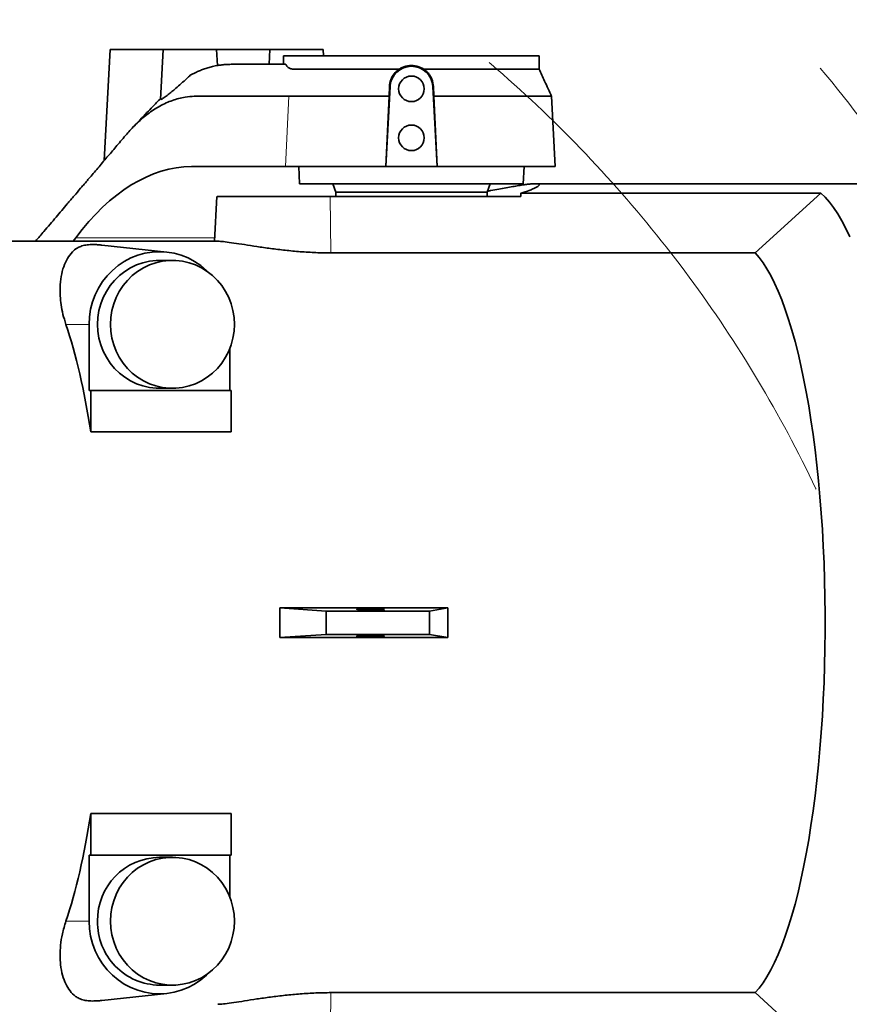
# Model space of a CAD drawing. Header units: millimetres. Extents: x 0 to 11920, y 0 to 8400.
# Tile 84 of 120: x 5939 to 6329, y 7371 to 7833. Entities that reach past the tile are written whole.
import ezdxf

# ---------------------------------------------------------------- set-up
doc = ezdxf.new("R2010")
doc.units = ezdxf.units.MM
doc.header["$LTSCALE"] = 20
doc.linetypes.add('CENTERX2', pattern=[20.32, 12.7, -2.54, 2.54, -2.54])

msp = doc.modelspace()

# ---------------------------------------------------------------- linework, layer by layer
at = {"color": 7, "linetype": 'Continuous', "lineweight": 35}
for p, q in [((5981.862642, 7819.115361), (5979.129111, 7766.956494)), ((5981.862642, 7819.115361), (6006.862642, 7819.115361)), ((6006.862642, 7819.115361), (6005.633449, 7795.660959)), ((6006.862642, 7819.115361), (6031.862642, 7819.115361)), ((6032.259836, 7811.536445), (6031.862642, 7819.115361)), ((6031.862642, 7819.115361), (6056.862642, 7819.115361)), ((6056.862642, 7819.115361), (6056.495787, 7812.115361)), ((6056.862642, 7819.115361), (6081.862642, 7819.115361)), ((6063.359855, 7816.115361), (6063.359855, 7812.115361)), ((6063.359855, 7816.115361), (6183.365428, 7816.115361)), ((6082.019865, 7816.115361), (6081.862642, 7819.115361)), ((6183.365428, 7809.855363), (6183.365428, 7816.115361)), ((6038.74506, 7812.115361), (6038.785133, 7812.115361)), ((6038.785133, 7812.115361), (6041.652868, 7812.115361)), ((6041.652868, 7812.115361), (6043.895897, 7812.115361)), ((6019.498396, 7806.965026), (6022.515338, 7808.478024)), ((6113.319764, 7801.641686), (6111.353093, 7764.115361)), ((6113.050474, 7801.655798), (6112.922636, 7797.115361)), ((6135.372191, 7764.115361), (6133.405519, 7801.641686)), ((6133.802755, 7797.115361), (6133.674782, 7801.655797)), ((6064.672882, 7797.115369), (6065.824825, 7797.115747)), ((6111.270377, 7764.115361), (6112.92247, 7797.11249)), ((6133.80287, 7797.111354), (6135.454906, 7764.115361)), ((6190.878215, 7764.115361), (6189.143732, 7797.211271)), ((6064.312191, 7764.115361), (6020.115911, 7764.115361)), ((6111.270377, 7764.115361), (6064.312191, 7764.115361)), ((6070.443379, 7764.115361), (6070.862642, 7756.115361)), ((6111.353093, 7764.115361), (6111.270377, 7764.115361)), ((6111.353093, 7764.115361), (6135.372191, 7764.115361)), ((6135.454906, 7764.115361), (6135.372191, 7764.115361)), ((6190.878215, 7764.115361), (6135.454906, 7764.115361)), ((6175.862642, 7756.115361), (6176.281904, 7764.115361)), ((6070.862642, 7756.115361), (6175.862642, 7756.115361)), ((6086.406761, 7756.115361), (6087.862642, 7752.115361)), ((6158.862642, 7752.115361), (6160.318523, 7756.115361)), ((6340.286347, 7756.115361), (6181.554987, 7756.115361)), ((6087.862642, 7752.115361), (6087.862642, 7750.115361)), ((6158.862642, 7752.115361), (6087.862642, 7752.115361)), ((6158.862642, 7750.115361), (6158.862642, 7752.115361)), ((6174.792913, 7751.683587), (6315.56729, 7751.683587)), ((6315.56729, 7751.683587), (6284.717525, 7723.630844)), ((6032.06855, 7750.121065), (6030.967692, 7729.115361)), ((6174.732791, 7750.115361), (6085.242612, 7750.115361)), ((6032.426988, 7729.115361), (5796.477029, 7729.115361)), ((5965.787179, 7730.687255), (5964.617005, 7729.115361)), ((6008.512508, 7724.008224), (5978.035756, 7727.302108)), ((6284.717525, 7723.630844), (6085.580746, 7723.630844)), ((6011.157145, 7720.115361), (6005.06681, 7720.115361)), ((5972.014957, 7690.115361), (5972.014957, 7659.115361)), ((6038.118664, 7659.115361), (6038.118664, 7678.83646)), ((5972.821988, 7659.115361), (5972.014957, 7659.115361)), ((5972.821988, 7659.115361), (5972.821988, 7639.647478)), ((6038.773313, 7659.115361), (5972.821988, 7659.115361)), ((6005.06681, 7660.115361), (6011.157145, 7660.115361)), ((6038.773313, 7639.647478), (6038.773313, 7659.115361)), ((6038.773313, 7639.647478), (5972.821988, 7639.647478)), ((6140.426296, 7557.053712), (6061.544393, 7557.053712)), ((6061.544393, 7557.053712), (6083.348867, 7555.631652)), ((6131.842488, 7555.631652), (6140.426296, 7557.053712)), ((6083.348867, 7555.631652), (6083.348867, 7544.59907)), ((6083.348867, 7555.631652), (6131.842488, 7555.631652)), ((6131.842488, 7555.631652), (6131.842488, 7544.59907)), ((6061.544393, 7543.17701), (6083.348867, 7544.59907)), ((6083.348867, 7544.59907), (6131.842488, 7544.59907)), ((6131.842488, 7544.59907), (6140.426296, 7543.17701)), ((6140.426296, 7543.17701), (6061.544393, 7543.17701)), ((5972.821988, 7460.583244), (6038.773313, 7460.583244)), ((5972.821988, 7460.583244), (5972.821988, 7441.115361)), ((6038.773313, 7441.115361), (6038.773313, 7460.583244)), ((5972.014957, 7441.115361), (5972.821988, 7441.115361)), ((5972.014957, 7410.115361), (5972.014957, 7441.115361)), ((5972.821988, 7441.115361), (6038.773313, 7441.115361)), ((6011.157145, 7440.115361), (6005.06681, 7440.115361)), ((6038.118664, 7441.115361), (6038.118664, 7421.394261)), ((6005.06681, 7380.115361), (6011.157145, 7380.115361)), ((5978.009277, 7372.925751), (6008.512508, 7376.222497)), ((6284.717525, 7376.599877), (6085.580746, 7376.599877)), ((6315.56729, 7348.547134), (6284.717525, 7376.599877))]:
    msp.add_line(p, q, dxfattribs=at)
at = {"color": 8, "linetype": 'Continuous', "lineweight": 18}
for p, q in [((6113.319764, 7801.641686), (6113.050474, 7801.655798)), ((6133.405519, 7801.641686), (6133.674782, 7801.655797)), ((6064.312191, 7764.115361), (6065.824817, 7797.115558)), ((6085.242612, 7750.115361), (6085.580746, 7723.630844)), ((6031.050071, 7730.687255), (5965.787179, 7730.687255)), ((5961.130589, 7690.115361), (5972.014957, 7690.115361)), ((5961.130589, 7410.115361), (5972.014957, 7410.115361)), ((6085.242612, 7350.115361), (6085.580746, 7376.599877))]:
    msp.add_line(p, q, dxfattribs=at)
at = {"color": 7, "linetype": 'Continuous', "lineweight": 35, "flags": 128}
for points in [[(6329.137748, 7731.200421), (6327.295799, 7735.10097), (6325.416185, 7738.685994), (6323.502112, 7741.949376), (6321.556845, 7744.885551), (6319.583701, 7747.489509), (6317.586047, 7749.756811), (6315.56729, 7751.683587)], [(6028.294591, 7714.359502), (6027.182817, 7715.440665), (6024.494202, 7717.685493), (6021.592737, 7719.628257), (6018.51021, 7721.247672), (6015.280395, 7722.525995), (6011.938677, 7723.44922), (6008.52167, 7724.007233), (6005.06681, 7724.193918), (6001.611951, 7724.007233), (5998.194944, 7723.44922), (5994.853226, 7722.525995), (5991.62341, 7721.247672), (5988.540884, 7719.628257), (5985.639418, 7717.685493), (5982.950804, 7715.440665), (5980.504497, 7712.918367), (5978.327299, 7710.146234), (5976.443066, 7707.15464), (5974.87244, 7703.976359), (5973.63263, 7700.646214), (5972.737219, 7697.200691), (5972.196019, 7693.67754), (5972.014957, 7690.115361)], [(6284.717525, 7376.599877), (6286.601304, 7378.744954), (6288.45977, 7381.234449), (6290.289186, 7384.063357), (6292.085876, 7387.225993), (6293.846229, 7390.716002), (6295.566707, 7394.526368), (6297.243852, 7398.649433), (6298.874294, 7403.076912), (6300.454756, 7407.799907), (6301.982061, 7412.808924), (6303.45314, 7418.093896), (6304.865037, 7423.644204), (6306.214913, 7429.44869), (6307.500056, 7435.49569), (6308.717882, 7441.77305), (6309.865945, 7448.268155), (6310.941937, 7454.96795), (6311.943696, 7461.858971), (6312.869207, 7468.927368), (6313.716612, 7476.158935), (6314.484206, 7483.539138), (6315.170448, 7491.053144), (6315.773958, 7498.685853), (6316.293523, 7506.421924), (6316.728099, 7514.245809), (6317.076813, 7522.141784), (6317.338963, 7530.09398), (6317.514023, 7538.086414), (6317.601641, 7546.103024), (6317.601641, 7554.127698), (6317.514023, 7562.144307), (6317.338963, 7570.136742), (6317.076813, 7578.088937), (6316.728099, 7585.984912), (6316.293523, 7593.808797), (6315.773958, 7601.544868), (6315.170448, 7609.177577), (6314.484206, 7616.691584), (6313.716612, 7624.071787), (6312.869207, 7631.303353), (6311.943696, 7638.37175), (6310.941937, 7645.262771), (6309.865945, 7651.962566), (6308.717882, 7658.457671), (6307.500056, 7664.735031), (6306.214913, 7670.782031), (6304.865037, 7676.586518), (6303.45314, 7682.136825), (6301.982061, 7687.421798), (6300.454756, 7692.430815), (6298.874294, 7697.153809), (6297.243852, 7701.581288), (6295.566707, 7705.704354), (6293.846229, 7709.51472), (6292.085876, 7713.004728), (6290.289186, 7716.167364), (6288.45977, 7718.996272), (6286.601304, 7721.485767), (6284.717525, 7723.630844)], [(6005.06681, 7720.115361), (6003.491575, 7720.071363), (6000.359573, 7719.720156), (5997.28276, 7719.02186), (5994.297207, 7717.984662), (5991.437917, 7716.620722), (5988.738415, 7714.946031), (5986.230347, 7712.980222), (5983.94312, 7710.746344), (5981.903549, 7708.270587), (5980.135546, 7705.581976), (5978.659839, 7702.712034), (5977.49373, 7699.694407), (5976.65089, 7696.564474), (5976.141201, 7693.358931), (5975.970638, 7690.115361), (5976.141201, 7686.87179), (5976.65089, 7683.666247), (5977.49373, 7680.536315), (5978.659839, 7677.518688), (5980.135546, 7674.648745), (5981.903549, 7671.960134), (5983.94312, 7669.484377), (5986.230347, 7667.250499), (5988.738415, 7665.284691), (5991.437917, 7663.609999), (5994.297207, 7662.246059), (5997.28276, 7661.208861), (6000.359573, 7660.510565), (6003.491575, 7660.159358), (6005.06681, 7660.115361)], [(5982.060973, 7690.115361), (5982.231536, 7686.87179), (5982.741225, 7683.666247), (5983.584065, 7680.536315), (5984.750174, 7677.518688), (5986.225881, 7674.648745), (5987.993884, 7671.960134), (5990.033455, 7669.484377), (5992.320682, 7667.250499), (5994.82875, 7665.284691), (5997.528252, 7663.609999), (6000.387542, 7662.246059), (6003.373095, 7661.208861), (6006.449908, 7660.510565), (6009.58191, 7660.159358), (6012.73238, 7660.159358), (6015.864382, 7660.510565), (6018.941196, 7661.208861), (6021.926749, 7662.246059), (6024.786038, 7663.609999), (6027.485541, 7665.284691), (6029.993608, 7667.250499), (6032.280835, 7669.484377), (6034.320407, 7671.960134), (6036.08841, 7674.648745), (6037.564116, 7677.518688), (6038.730226, 7680.536315), (6039.573066, 7683.666247), (6040.082755, 7686.87179), (6040.253318, 7690.115361), (6040.082755, 7693.358931), (6039.573066, 7696.564474), (6038.730226, 7699.694407), (6037.564116, 7702.712034), (6036.08841, 7705.581976), (6034.320407, 7708.270587), (6032.280835, 7710.746344), (6029.993608, 7712.980222), (6027.485541, 7714.946031), (6024.786038, 7716.620722), (6021.926749, 7717.984662), (6018.941196, 7719.02186), (6015.864382, 7719.720156), (6012.73238, 7720.071363), (6009.58191, 7720.071363), (6006.449908, 7719.720156), (6003.373095, 7719.02186), (6000.387542, 7717.984662), (5997.528252, 7716.620722), (5994.82875, 7714.946031), (5992.320682, 7712.980222), (5990.033455, 7710.746344), (5987.993884, 7708.270587), (5986.225881, 7705.581976), (5984.750174, 7702.712034), (5983.584065, 7699.694407), (5982.741225, 7696.564474), (5982.231536, 7693.358931), (5982.060973, 7690.115361)], [(5982.060973, 7410.115361), (5982.231536, 7406.87179), (5982.741225, 7403.666247), (5983.584065, 7400.536315), (5984.750174, 7397.518688), (5986.225881, 7394.648745), (5987.993884, 7391.960134), (5990.033455, 7389.484377), (5992.320682, 7387.250499), (5994.82875, 7385.284691), (5997.528252, 7383.609999), (6000.387542, 7382.246059), (6003.373095, 7381.208861), (6006.449908, 7380.510565), (6009.58191, 7380.159358), (6012.73238, 7380.159358), (6015.864382, 7380.510565), (6018.941196, 7381.208861), (6021.926749, 7382.246059), (6024.786038, 7383.609999), (6027.485541, 7385.284691), (6029.993608, 7387.250499), (6032.280835, 7389.484377), (6034.320407, 7391.960134), (6036.08841, 7394.648745), (6037.564116, 7397.518688), (6038.730226, 7400.536315), (6039.573066, 7403.666247), (6040.082755, 7406.87179), (6040.253318, 7410.115361), (6040.082755, 7413.358931), (6039.573066, 7416.564474), (6038.730226, 7419.694407), (6037.564116, 7422.712034), (6036.08841, 7425.581976), (6034.320407, 7428.270587), (6032.280835, 7430.746344), (6029.993608, 7432.980222), (6027.485541, 7434.946031), (6024.786038, 7436.620722), (6021.926749, 7437.984662), (6018.941196, 7439.02186), (6015.864382, 7439.720156), (6012.73238, 7440.071363), (6009.58191, 7440.071363), (6006.449908, 7439.720156), (6003.373095, 7439.02186), (6000.387542, 7437.984662), (5997.528252, 7436.620722), (5994.82875, 7434.946031), (5992.320682, 7432.980222), (5990.033455, 7430.746344), (5987.993884, 7428.270587), (5986.225881, 7425.581976), (5984.750174, 7422.712034), (5983.584065, 7419.694407), (5982.741225, 7416.564474), (5982.231536, 7413.358931), (5982.060973, 7410.115361)], [(6028.294591, 7385.871219), (6027.182817, 7384.790057), (6024.494202, 7382.545228), (6021.592737, 7380.602464), (6018.51021, 7378.983049), (6015.280395, 7377.704726), (6011.938677, 7376.781501), (6008.52167, 7376.223489), (6005.06681, 7376.036803), (6001.611951, 7376.223489), (5998.194944, 7376.781501), (5994.853226, 7377.704726), (5991.62341, 7378.983049), (5988.540884, 7380.602464), (5985.639418, 7382.545228), (5982.950804, 7384.790057), (5980.504497, 7387.312355), (5978.327299, 7390.084487), (5976.443066, 7393.076082), (5974.87244, 7396.254362), (5973.63263, 7399.584507), (5972.737219, 7403.03003), (5972.196019, 7406.553181), (5972.014957, 7410.115361)]]:
    msp.add_lwpolyline(points, dxfattribs=at)
at = {"color": 7, "linetype": 'CENTERX2', "lineweight": 18}
for radius in [709.017293, 600]:
    msp.add_circle((5770.862642, 7356.115361), radius, dxfattribs=at)
at = {"color": 7, "linetype": 'Continuous', "lineweight": 35}
for centre in [(6123.362642, 7800.615361), (6123.362642, 7777.615361)]:
    msp.add_circle(centre, 6, dxfattribs=at)
for centre, radius, start, end in [((6123.362642, 7801.115361), 10.05666, 3, 177), ((6005.542235, 7410.544471), 29.574711, 90.92109179, 180.8313553), ((6005.476314, 7409.622315), 29.509796, 179.04266518, 269.20488772)]:
    msp.add_arc(centre, radius, start, end, dxfattribs=at)
for centre, major_axis, ratio, start_param, end_param in [((6011.127814, 7614.115361), (12.930504, 149.830418), 0.5514573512, 0.0475553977, 0.7282338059), ((6186.020521, 7614.115361), (-9.890618, 149.951799), 0.3844434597, 6.2578333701, 6.2805844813), ((6123.362642, 8562.631897), (-14.654656, 1144.867959), 0.0508205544, 3.9226617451, 3.924604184), ((5931.125376, 7550.115361), (0, 179), 0.269010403, 5.236194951, 5.610454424), ((5917.813549, 7550.115361), (0, 179), 0.8035695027, 4.6736175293, 4.7511604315), ((6197.009085, 7550.115361), (0, 179), 0.316342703, 1.5320248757, 1.6095677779), ((5931.125376, 7550.115361), (0, 179), 0.269010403, 3.8143235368, 4.1885830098)]:
    msp.add_ellipse(centre, major_axis=major_axis, ratio=ratio, start_param=start_param, end_param=end_param, dxfattribs=at)
for centre, major_axis in [((6104.18509, 7556.365361), (6.499999, -0.083202)), ((6104.18509, 7543.865361), (6.499999, 0.083202))]:
    msp.add_ellipse(centre, major_axis=major_axis, ratio=0.0508205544, dxfattribs=at)
for points, knots in [([(6022.515338, 7808.478024), (6023.123032, 7808.745284), (6024.376054, 7809.296355), (6026.325203, 7810.017483), (6028.396662, 7810.672531), (6030.299199, 7811.157372), (6032.126469, 7811.531103), (6033.971379, 7811.822759), (6036.222277, 7812.06338), (6037.859203, 7812.097108), (6038.74506, 7812.115361)], [0, 0, 0, 0, 0.1140091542, 0.2350785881, 0.3632091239, 0.4984014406, 0.5867142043, 0.6997520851, 0.8375143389, 1, 1, 1, 1]), ([(6043.895897, 7812.115361), (6044.506338, 7812.115361), (6045.560314, 7812.115361), (6046.89092, 7812.115361), (6047.708743, 7812.115361), (6048.095079, 7812.115361), (6048.363891, 7812.115361), (6048.676195, 7812.115361), (6049.099757, 7812.115361), (6049.471466, 7812.115361), (6049.791408, 7812.115361), (6050.059982, 7812.115361), (6050.412561, 7812.115361), (6050.858801, 7812.115361), (6051.415365, 7812.115361), (6052.030498, 7812.115361), (6052.711673, 7812.115361), (6053.469441, 7812.115361), (6054.227448, 7812.115361), (6055.08789, 7812.115361), (6055.982474, 7812.115361), (6056.843059, 7812.115361), (6057.504757, 7812.115361), (6058.179021, 7812.115361), (6058.931888, 7812.115361), (6059.831381, 7812.115361), (6060.731046, 7812.115361), (6061.631096, 7812.115361), (6062.531475, 7812.115361), (6063.412138, 7812.115361), (6063.992784, 7812.115361), (6064.273076, 7812.115361)], [0, 0, 0, 0, 0.0704010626, 0.1215530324, 0.1534559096, 0.164750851, 0.1661096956, 0.1845217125, 0.2010917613, 0.2158205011, 0.2287088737, 0.2397582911, 0.2489710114, 0.2737857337, 0.3012561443, 0.3314095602, 0.3726416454, 0.4138736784, 0.4551057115, 0.4963377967, 0.5536997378, 0.60030662, 0.6361584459, 0.6612552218, 0.7101135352, 0.7589718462, 0.807830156, 0.8566884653, 0.9055467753, 0.9544050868, 1, 1, 1, 1]), ([(6117.54052, 7809.842095), (6116.18139, 7809.840717), (6112.591424, 7809.83708), (6106.860056, 7809.836358), (6100.476209, 7809.836003), (6094.377356, 7809.836605), (6088.653262, 7809.836238), (6083.363613, 7809.833878), (6078.572206, 7809.841705), (6074.35985, 7809.826739), (6070.761309, 7809.839567), (6068.148494, 7809.741387), (6066.342662, 7810.024766), (6065.103518, 7810.826597), (6064.549608, 7811.68621), (6064.273076, 7812.115361)], [0, 0, 0, 0, 0.05251967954, 0.1387240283, 0.22520326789, 0.31140761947, 0.39761228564, 0.48409184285, 0.57029650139, 0.65650122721, 0.74298095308, 0.82918535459, 0.8859838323, 0.94307890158, 1, 1, 1, 1]), ([(6129.177105, 7809.847152), (6128.130845, 7810.400159), (6126.035594, 7811.507616), (6122.429191, 7811.730432), (6119.535307, 7811.024184), (6118.036399, 7810.135947), (6117.54052, 7809.842095)], [0, 0, 0, 0, 0.2867987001, 0.5743463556, 0.8591823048, 1, 1, 1, 1]), ([(6005.65657, 7795.659748), (6005.727412, 7795.619483), (6005.867638, 7795.53978), (6007.198602, 7796.417321), (6008.936302, 7797.725243), (6010.862145, 7799.275599), (6012.914088, 7800.996919), (6015.291489, 7803.07514), (6017.570331, 7805.146402), (6018.969795, 7806.466937), (6019.497922, 7806.965278)], [0, 0, 0, 0, 0.1359912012, 0.2691866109, 0.4132354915, 0.519379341, 0.6285673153, 0.7686240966, 0.9126837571, 1, 1, 1, 1]), ([(6117.54052, 7809.842095), (6116.93111, 7809.36501), (6115.437092, 7808.195397), (6113.793827, 7805.626349), (6113.133166, 7803.25251), (6113.063835, 7801.913789), (6113.050474, 7801.655798)], [0, 0, 0, 0, 0.231039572, 0.5664127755, 0.9164414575, 1, 1, 1, 1]), ([(6183.312064, 7809.855401), (6183.318031, 7809.855985), (6183.334071, 7809.857555), (6182.89195, 7809.860411), (6182.034841, 7809.853686), (6180.729371, 7809.84906), (6179.017416, 7809.846702), (6176.921822, 7809.846519), (6174.457618, 7809.85146), (6171.598254, 7809.853118), (6168.396177, 7809.848677), (6164.89829, 7809.847763), (6161.119683, 7809.847543), (6157.025529, 7809.8468), (6152.696871, 7809.848952), (6148.19178, 7809.846127), (6143.525009, 7809.841104), (6138.657067, 7809.842771), (6133.850897, 7809.845647), (6130.661254, 7809.846674), (6129.177105, 7809.847152)], [0, 0, 0, 0, 0.0332835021, 0.0894575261, 0.1460205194, 0.2038098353, 0.2620228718, 0.3182771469, 0.3749220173, 0.4327986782, 0.4911010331, 0.5473559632, 0.6040014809, 0.6618788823, 0.7201819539, 0.776437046, 0.8330827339, 0.8909602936, 0.949263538, 1, 1, 1, 1]), ([(6133.674782, 7801.655797), (6133.528697, 7802.839483), (6133.310273, 7804.609315), (6132.171226, 7806.802431), (6130.958881, 7808.4551), (6129.811541, 7809.351485), (6129.177105, 7809.847152)], [0, 0, 0, 0, 0.37880194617, 0.5663796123, 0.76022401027, 1, 1, 1, 1]), ([(6189.195975, 7797.018435), (6188.090049, 7799.421751), (6186.121873, 7803.698844), (6184.204659, 7807.996298), (6183.364735, 7809.878995)], [0, 0, 0, 0, 0.5619038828, 1, 1, 1, 1]), ([(5946.901092, 7729.115361), (5948.211022, 7730.653672), (5951.421452, 7734.423825), (5956.383527, 7740.251049), (5961.110217, 7745.801878), (5964.94612, 7750.306628), (5967.248134, 7753.010046), (5968.69009, 7754.703443), (5969.33356, 7755.45912), (5969.967228, 7756.203285), (5970.591093, 7756.935939), (5971.205155, 7757.657084), (5971.809416, 7758.366711), (5973.634765, 7760.510451), (5976.684957, 7764.090201), (5980.926939, 7769.068267), (5985.261174, 7774.134104), (5989.514827, 7779.225305), (5994.240483, 7784.41232), (5999.441634, 7788.875771), (6005.237694, 7792.676604), (6011.159236, 7795.36045), (6016.585812, 7796.776471), (6021.439336, 7797.178098), (6025.868125, 7797.090147), (6030.826281, 7797.12751), (6034.549081, 7797.118706), (6036.884198, 7797.118263), (6037.459259, 7797.11804), (6038.034319, 7797.117795), (6038.609376, 7797.117502), (6039.184432, 7797.117171), (6039.759486, 7797.116791), (6040.334539, 7797.116393), (6040.866929, 7797.115903), (6041.455537, 7797.115626), (6042.247484, 7797.115484), (6043.409444, 7797.115363), (6044.966571, 7797.115311), (6046.373132, 7797.115314), (6047.519166, 7797.115338), (6048.294717, 7797.11536), (6049.112456, 7797.11539), (6049.972383, 7797.115427), (6050.874499, 7797.115472), (6051.818803, 7797.115522), (6056.422967, 7797.115822), (6060.712339, 7797.115586), (6064.672882, 7797.115369)], [0, 0, 0, 0, 0.0352999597, 0.0865145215, 0.1337179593, 0.1626749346, 0.1898846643, 0.1957528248, 0.2015329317, 0.2072249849, 0.2128289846, 0.2183449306, 0.223772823, 0.2291126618, 0.2675351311, 0.3059575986, 0.3434082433, 0.384207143, 0.4210903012, 0.4688451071, 0.5167980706, 0.5652404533, 0.6136087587, 0.6484434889, 0.6832057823, 0.7217433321, 0.7693560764, 0.7740323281, 0.7787085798, 0.7833848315, 0.7880610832, 0.792737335, 0.7974135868, 0.8020898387, 0.8067660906, 0.8104016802, 0.8164491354, 0.8260856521, 0.8387476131, 0.8544350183, 0.8603984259, 0.8667048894, 0.8733544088, 0.8803469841, 0.8876826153, 0.8953613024, 0.9033830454, 1, 1, 1, 1]), ([(6005.657279, 7796.115674), (6004.369673, 7794.791457), (6002.201036, 7792.56116), (5997.798575, 7787.992169), (5994.71429, 7784.776741), (5992.48439, 7782.452027)], [0, 0, 0, 0, 0.288178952, 0.4853623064, 1, 1, 1, 1]), ([(6065.839642, 7797.115368), (6066.93807, 7797.11525), (6069.134928, 7797.115013), (6073.101434, 7797.114658), (6077.512493, 7797.114303), (6082.376365, 7797.113947), (6087.631511, 7797.113592), (6093.235157, 7797.113237), (6099.116457, 7797.112882), (6103.224285, 7797.112645), (6105.278199, 7797.112526)], [0, 0, 0, 0, 0.1249998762, 0.2499997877, 0.3749997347, 0.499999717, 0.6249997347, 0.7499997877, 0.8749998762, 1, 1, 1, 1]), ([(6105.278199, 7797.112526), (6106.588773, 7797.112524), (6109.112024, 7797.112521), (6111.685674, 7797.1125), (6112.922574, 7797.11249)], [0, 0, 0, 0, 0.5193985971, 1, 1, 1, 1]), ([(6133.802953, 7797.111354), (6134.16846, 7797.111119), (6135.393567, 7797.110331), (6137.651137, 7797.110269), (6141.700804, 7797.112334), (6146.77159, 7797.118713), (6152.577967, 7797.121632), (6157.494058, 7797.121165), (6161.743617, 7797.120224), (6165.353461, 7797.118717), (6168.762031, 7797.116708), (6172.839509, 7797.113008), (6177.397495, 7797.109494), (6181.459615, 7797.109111), (6184.454504, 7797.110625), (6186.570246, 7797.113239), (6187.805868, 7797.116676), (6188.46864, 7797.119226), (6188.804403, 7797.120204), (6189.02488, 7797.120582), (6189.13891, 7797.120453), (6189.137535, 7797.119933), (6189.137002, 7797.119732)], [0, 0, 0, 0, 0.0119749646, 0.0401376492, 0.0743863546, 0.1466819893, 0.2122033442, 0.2789750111, 0.3280494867, 0.3771240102, 0.4261986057, 0.4752732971, 0.5652707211, 0.6606298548, 0.7272111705, 0.7961776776, 0.8675290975, 0.8968056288, 0.9256816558, 0.9541571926, 0.9822322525, 1, 1, 1, 1]), ([(6174.792913, 7751.683587), (6176.170797, 7752.109405), (6178.353338, 7752.783891), (6180.494032, 7753.645036), (6181.869854, 7754.292222), (6182.826075, 7754.871169), (6183.467815, 7755.475006), (6183.350897, 7755.880537), (6182.559882, 7756.081097), (6181.594685, 7756.133486), (6180.241786, 7756.076992), (6178.474339, 7755.903992), (6176.31141, 7755.615525), (6173.793102, 7755.221092), (6170.958217, 7754.735843), (6167.832121, 7754.173305), (6164.350109, 7753.535132), (6161.434309, 7752.992539), (6159.541604, 7752.656281), (6159.026193, 7752.564713)], [0, 0, 0, 0, 0.0977052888, 0.1547631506, 0.2122253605, 0.2709851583, 0.3302046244, 0.4308508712, 0.4822976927, 0.5340707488, 0.588691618, 0.64370405, 0.6999428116, 0.7566001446, 0.8112186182, 0.8662062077, 0.9223355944, 0.9788508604, 1, 1, 1, 1]), ([(6085.242612, 7750.115361), (6082.903535, 7750.115361), (6078.157738, 7750.115361), (6070.895703, 7750.115361), (6063.698934, 7750.115361), (6056.878827, 7750.115361), (6050.516122, 7750.115361), (6044.914437, 7750.115361), (6040.1313, 7750.115361), (6036.376555, 7750.115361), (6033.729466, 7750.115361), (6032.246265, 7750.115361), (6032.19782, 7750.115361), (6032.177401, 7750.115361)], [0, 0, 0, 0, 0.0922633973, 0.187194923, 0.2794586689, 0.3744065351, 0.4664751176, 0.5612445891, 0.6527612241, 0.7469559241, 0.8380211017, 0.931729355, 1, 1, 1, 1]), ([(6085.580746, 7723.630844), (6083.237248, 7723.659769), (6078.481101, 7723.718473), (6071.216459, 7724.175741), (6064.030045, 7724.853906), (6057.165814, 7725.696983), (6050.6897, 7726.623723), (6044.876218, 7727.522246), (6039.810683, 7728.307723), (6035.865991, 7728.849236), (6033.359474, 7729.117887), (6032.641131, 7729.086793), (6032.427022, 7729.077525)], [0, 0, 0, 0, 0.1033838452, 0.2098183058, 0.3131842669, 0.4194293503, 0.5250120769, 0.6335722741, 0.7404766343, 0.8505893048, 0.9554667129, 1, 1, 1, 1]), ([(5961.130589, 7690.115361), (5960.643931, 7691.697935), (5959.667014, 7694.874796), (5958.849399, 7699.312271), (5958.416224, 7703.494857), (5958.361051, 7708.0601), (5958.851743, 7712.759649), (5960.037443, 7717.328381), (5961.781123, 7721.155074), (5963.888031, 7723.971436), (5966.02556, 7725.710777), (5967.802319, 7726.596245), (5969.194904, 7727.051366), (5970.345745, 7727.308258), (5971.693043, 7727.484933), (5973.135903, 7727.565779), (5974.795661, 7727.551261), (5976.466224, 7727.464927), (5977.498935, 7727.345556), (5978.033873, 7727.283722)], [0, 0, 0, 0, 0.0701547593, 0.1408286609, 0.2128303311, 0.2851850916, 0.3960771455, 0.5078160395, 0.6218828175, 0.7366511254, 0.8232994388, 0.8732373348, 0.8971837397, 0.9213977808, 0.9381697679, 0.9551287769, 0.9676534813, 0.9832446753, 1, 1, 1, 1]), ([(5978.008829, 7372.929231), (5977.947376, 7372.921405), (5977.367892, 7372.847609), (5976.117835, 7372.748775), (5974.394581, 7372.664706), (5972.776143, 7372.678603), (5971.12399, 7372.794726), (5969.679256, 7373.049355), (5968.414349, 7373.418822), (5967.03136, 7373.988689), (5965.105706, 7375.156701), (5962.993231, 7377.2874), (5960.991705, 7380.584887), (5959.479802, 7384.683284), (5958.607525, 7389.217668), (5958.321064, 7393.971446), (5958.561654, 7398.79301), (5959.339754, 7404.133197), (5960.531653, 7408.114656), (5961.130589, 7410.115361)], [0, 0, 0, 0, 0.001990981, 0.0187743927, 0.0357449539, 0.0482781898, 0.0638800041, 0.0922516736, 0.1197511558, 0.1475149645, 0.203790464, 0.313670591, 0.4242841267, 0.5370237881, 0.6505079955, 0.7363435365, 0.8226668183, 0.9108891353, 1, 1, 1, 1]), ([(6085.580746, 7376.599877), (6083.237248, 7376.570952), (6078.481101, 7376.512248), (6071.216459, 7376.05498), (6064.030045, 7375.376815), (6057.165814, 7374.533738), (6050.6897, 7373.606998), (6044.876218, 7372.708475), (6039.810683, 7371.922998), (6035.865991, 7371.381485), (6033.359474, 7371.112834), (6032.641131, 7371.143929), (6032.427022, 7371.153197)], [0, 0, 0, 0, 0.1033838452, 0.2098183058, 0.3131842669, 0.4194293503, 0.5250120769, 0.6335722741, 0.7404766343, 0.8505893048, 0.9554667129, 1, 1, 1, 1])]:
    msp.add_open_spline(points, degree=3, knots=knots, dxfattribs=at)

doc.saveas('drawing.dxf')
